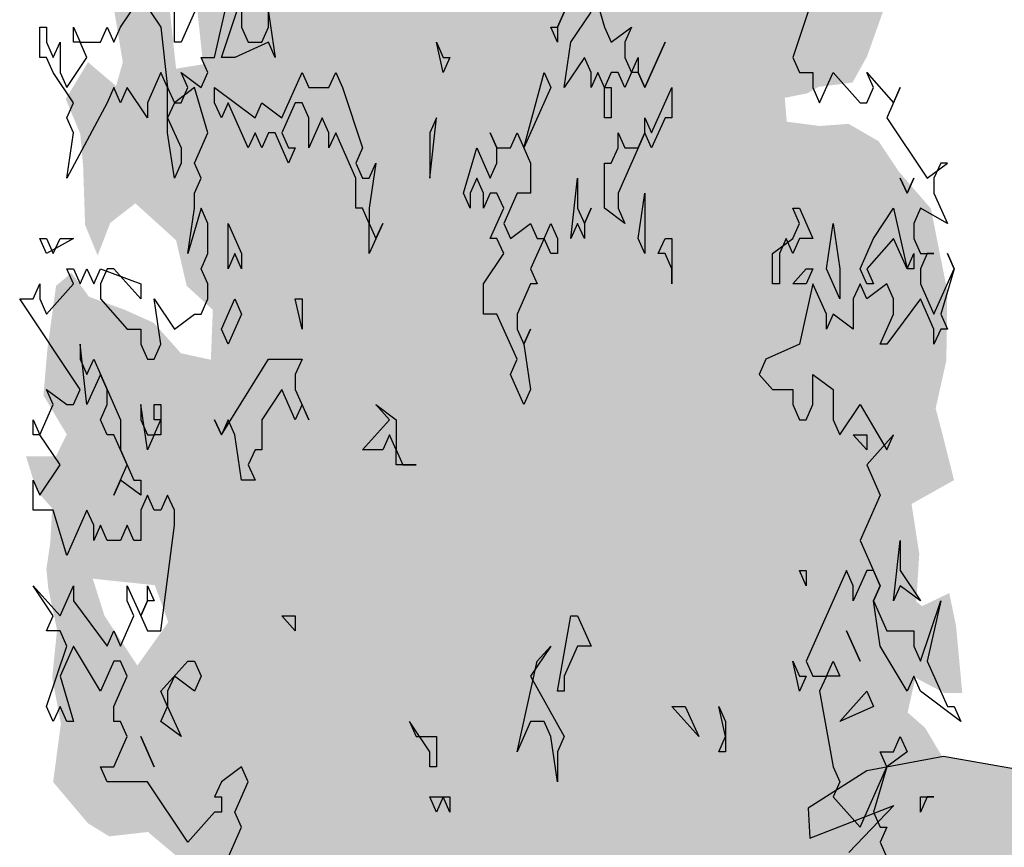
# Model space of a CAD drawing. Extents: x -24 to 471, y 36 to 85.
# Tile 76 of 86: x 449.24 to 450.49, y 39.37 to 40.42. Entities that reach past the tile are written whole.
import ezdxf

# ---------------------------------------------------------------- set-up
doc = ezdxf.new("R2010")
doc.units = 0
doc.header["$MEASUREMENT"] = 0
doc.layers.add('P_ZE_SYMBOL', color=7, linetype='Continuous')

# ---------------------------------------------------------------- blocks, each defined once
blk = doc.blocks.new('Sanddorn_Ansicht 14_24_3', base_point=(449.8373, 38.3667))
at = {"layer": 'P_ZE_SYMBOL', "linetype": 'Continuous', "lineweight": 18}
h = blk.add_hatch(color=255, dxfattribs=at)
h.paths.add_polyline_path([(449.4807, 39.9912), (449.4425, 39.9995), (449.408, 40.0382), (449.3711, 40.0548), (449.3255, 40.0714), (449.3033, 40.1019), (449.2836, 40.0853), (449.2725, 40.0039), (449.2676, 39.9458), (449.2972, 39.896), (449.2836, 39.8683), (449.2454, 39.8683), (449.259, 39.824), (449.2787, 39.8019), (449.2762, 39.7576), (449.2713, 39.7244), (449.2738, 39.6995), (449.2849, 39.6469), (449.2787, 39.586), (449.2898, 39.5279), (449.2799, 39.4531), (449.3243, 39.4005), (449.3514, 39.3839), (449.4006, 39.3895), (449.4499, 39.348), (449.4413, 39.2915), (449.4511, 39.1476), (449.4758, 39.1614), (449.5139, 39.0839), (449.5324, 39.0479), (449.5731, 39.0369), (449.6137, 39.0147), (449.6482, 38.9262), (449.6876, 38.9372), (449.7024, 38.9677), (449.7492, 38.8337), (449.7751, 38.6981), (449.7985, 38.5625), (449.8071, 38.4629), (449.8022, 38.3571), (449.8391, 38.3798), (449.8674, 38.3571), (449.9009, 38.3571), (449.9059, 38.4629), (449.928, 38.604), (449.944, 38.6843), (449.96, 38.7811), (449.9687, 38.8503), (449.981, 38.9223), (449.9982, 38.9638), (450.0179, 39.0164), (450.0401, 39.0607), (450.0709, 39.069), (450.0906, 39.0662), (450.0894, 39.0967), (450.1029, 39.1105), (450.1448, 39.0856), (450.1583, 39.0607), (450.1793, 39.0828), (450.1867, 39.105), (450.1965, 39.0801), (450.1953, 39.0164), (450.215, 39.0939), (450.2347, 39.1409), (450.2458, 39.0662), (450.2569, 39.033), (450.284, 39.0468), (450.2827, 39.1188), (450.3086, 39.1271), (450.3283, 39.1299), (450.3295, 39.2074), (450.3542, 39.2101), (450.3739, 39.2074), (450.3874, 39.2572), (450.3702, 39.2932), (450.3911, 39.3153), (450.4071, 39.3319), (450.3727, 39.4066), (450.3579, 39.4398), (450.3924, 39.4343), (450.4195, 39.4725), (450.3899, 39.5223), (450.3677, 39.5417), (450.3776, 39.586), (450.4145, 39.5666), (450.4373, 39.5666), (450.4293, 39.6524), (450.4207, 39.6939), (450.3862, 39.6773), (450.3788, 39.6828), (450.3825, 39.7437), (450.3727, 39.8074), (450.4268, 39.8378), (450.4121, 39.896), (450.4034, 39.9292), (450.417, 39.9901), (450.4182, 40.0786), (450.3973, 40.1838), (450.3566, 40.2308), (450.3308, 40.2696), (450.2926, 40.2917), (450.2556, 40.289), (450.2138, 40.2945), (450.2113, 40.3249), (450.2396, 40.3305), (450.2544, 40.3388), (450.2975, 40.3443), (450.316, 40.3775), (450.3357, 40.4329), (450.3517, 40.4744), (450.3603, 40.5491), (450.3702, 40.6266), (450.3258, 40.5823), (450.2914, 40.5768), (450.2606, 40.6072), (450.3172, 40.646), (450.3283, 40.6764), (450.3086, 40.7401), (450.263, 40.7285), (450.2372, 40.7063), (450.2187, 40.7423), (450.1965, 40.7866), (450.167, 40.7312), (450.1448, 40.6925), (450.1177, 40.6565), (450.1276, 40.7368), (450.1719, 40.7838), (450.2051, 40.8226), (450.2421, 40.8585), (450.2569, 40.9333), (450.2446, 40.9693), (450.1978, 40.9859), (450.2039, 41.0467), (450.199, 41.1187), (450.1633, 41.1076), (450.1251, 41.0772), (450.1005, 41.0634), (450.0795, 41.0883), (450.0524, 41.1242), (450.0056, 41.091), (449.9945, 41.0495), (449.9428, 41.0523), (449.949, 41.1575), (449.928, 41.1962), (449.8911, 41.1436), (449.8763, 41.1021), (449.7753, 41.1491), (449.7531, 41.2211), (449.7196, 41.2986), (449.6815, 41.2875), (449.6531, 41.3379), (449.6039, 41.2792), (449.6199, 41.2571), (449.6482, 41.2349), (449.6507, 41.1713), (449.6174, 41.1408), (449.5755, 41.1658), (449.5571, 41.1962), (449.5263, 41.1685), (449.5324, 41.1021), (449.5534, 41.0523), (449.5176, 41.0108), (449.4524, 40.9859), (449.4598, 40.9084), (449.4659, 40.8641), (449.4561, 40.817), (449.461, 40.7329), (449.4856, 40.6914), (449.4585, 40.6277), (449.4228, 40.6194), (449.3957, 40.6471), (449.3588, 40.6111), (449.3735, 40.5641), (449.3649, 40.5087), (449.3575, 40.4368), (449.3686, 40.3703), (449.36, 40.3399), (449.3243, 40.3703), (449.2959, 40.3233), (449.3144, 40.279), (449.3181, 40.2375), (449.3206, 40.1628), (449.3366, 40.124), (449.3526, 40.1655), (449.3846, 40.1904), (449.4364, 40.1434), (449.4499, 40.0853), (449.4832, 40.0548)], flags=0)
h.paths.add_polyline_path([(449.8982, 39.0468), (449.8834, 39.033), (449.8884, 38.8891), (449.8896, 38.7701), (449.9031, 38.8642), (449.9216, 38.9472), (449.9389, 39.0579), (449.9327, 39.0745)], flags=0)
h.paths.add_polyline_path([(449.8526, 38.9417), (449.8329, 39.0441), (449.8071, 39.105), (449.7972, 39.0828), (449.7886, 39.0358), (449.7861, 38.9278), (449.7861, 38.8254), (449.8046, 38.7092), (449.8219, 38.6096), (449.844, 38.4739), (449.8526, 38.6179), (449.8588, 38.831)], flags=0)
h.paths.add_polyline_path([(449.3871, 39.6015), (449.3452, 39.6651), (449.3304, 39.7122), (449.4093, 39.7039), (449.4265, 39.6568)], flags=0)
h.paths.add_polyline_path([(449.4573, 40.4949), (449.4191, 40.5226), (449.4364, 40.362), (449.4708, 40.3676)], flags=0)
at = {"layer": 'P_ZE_SYMBOL', "linetype": 'Continuous'}
for p, q in [((449.9648, 40.4725), (449.9819, 40.4148)), ((449.3657, 40.4148), (449.3914, 40.4533)), ((449.3914, 40.4533), (449.417, 40.4148)), ((449.4855, 40.3764), (449.5026, 40.4533)), ((449.4941, 40.3764), (449.5197, 40.4533)), ((449.5197, 40.4533), (449.5197, 40.4148)), ((450.2472, 40.4533), (450.2215, 40.3764)), ((449.4342, 40.3956), (449.4342, 40.4341)), ((449.4598, 40.4341), (449.4427, 40.3956)), ((449.554, 40.4148), (449.554, 40.4341)), ((449.554, 40.4341), (449.5625, 40.3764)), ((449.9305, 40.4341), (449.922, 40.4148)), ((449.922, 40.4148), (449.9305, 40.4341)), ((449.9391, 40.3956), (449.9648, 40.4341)), ((449.263, 40.3764), (449.263, 40.4148)), ((449.263, 40.4148), (449.2716, 40.4148)), ((449.2716, 40.4148), (449.2716, 40.3956)), ((449.3058, 40.3956), (449.3058, 40.4148)), ((449.3058, 40.4148), (449.3143, 40.3956)), ((449.34, 40.3956), (449.3486, 40.4148)), ((449.3486, 40.4148), (449.3571, 40.3956)), ((449.3571, 40.3956), (449.3657, 40.4148)), ((449.417, 40.4148), (449.4256, 40.3379)), ((449.5197, 40.4148), (449.5283, 40.3956)), ((449.5454, 40.3956), (449.554, 40.4148)), ((449.922, 40.3956), (449.9134, 40.4148)), ((449.9134, 40.4148), (449.922, 40.4148)), ((449.922, 40.4148), (449.922, 40.3956)), ((449.9819, 40.4148), (449.9904, 40.3956)), ((449.9904, 40.3956), (450.0161, 40.4148)), ((450.0161, 40.4148), (450.0075, 40.3956)), ((449.2716, 40.3956), (449.2801, 40.3764)), ((449.2801, 40.3764), (449.2887, 40.3956)), ((449.2887, 40.3956), (449.2887, 40.3571)), ((449.3143, 40.3956), (449.3058, 40.3956)), ((449.3229, 40.3764), (449.3143, 40.3956)), ((449.3143, 40.3956), (449.34, 40.3956)), ((449.4427, 40.3956), (449.4342, 40.3956)), ((449.554, 40.3956), (449.5112, 40.3764)), ((449.5283, 40.3956), (449.5454, 40.3956)), ((449.5625, 40.3764), (449.554, 40.3956)), ((449.7765, 40.3571), (449.7679, 40.3956)), ((449.7679, 40.3956), (449.7765, 40.3764)), ((449.9305, 40.3379), (449.9391, 40.3956)), ((450.0075, 40.3956), (450.0075, 40.3764)), ((450.0332, 40.3379), (450.0589, 40.3956)), ((450.0589, 40.3956), (450.0332, 40.3379)), ((449.2716, 40.3764), (449.263, 40.3764)), ((449.2801, 40.3571), (449.2716, 40.3764)), ((449.2972, 40.3379), (449.3229, 40.3764)), ((449.4769, 40.3571), (449.4684, 40.3764)), ((449.4684, 40.3764), (449.4855, 40.3764)), ((449.5112, 40.3764), (449.4941, 40.3764)), ((449.785, 40.3764), (449.7765, 40.3571)), ((449.7765, 40.3764), (449.785, 40.3764)), ((449.9562, 40.3764), (449.9305, 40.3379)), ((449.9648, 40.3571), (449.9562, 40.3764)), ((450.0075, 40.3764), (450.0161, 40.3571)), ((450.0161, 40.3571), (450.0247, 40.3764)), ((450.0247, 40.3764), (450.0247, 40.3571)), ((450.2215, 40.3764), (450.2301, 40.3571)), ((449.3058, 40.3187), (449.2801, 40.3571)), ((449.2887, 40.3571), (449.2972, 40.3379)), ((449.417, 40.3571), (449.3999, 40.3187)), ((449.4256, 40.3379), (449.417, 40.3571)), ((449.4513, 40.3379), (449.4427, 40.3571)), ((449.4427, 40.3571), (449.4684, 40.3379)), ((449.4684, 40.3379), (449.4769, 40.3571)), ((449.5711, 40.2994), (449.5968, 40.3571)), ((449.5968, 40.3571), (449.6053, 40.3379)), ((449.631, 40.3379), (449.6396, 40.3571)), ((449.6396, 40.3571), (449.6481, 40.3379)), ((449.8792, 40.261), (449.9048, 40.3571)), ((449.9048, 40.3571), (449.9134, 40.3379)), ((449.9733, 40.3571), (449.9648, 40.3379)), ((449.9648, 40.3379), (449.9648, 40.3571)), ((449.9819, 40.3379), (449.9733, 40.3571)), ((449.9904, 40.3571), (449.9819, 40.3379)), ((449.999, 40.3571), (449.9904, 40.3571)), ((450.0075, 40.3379), (449.999, 40.3571)), ((450.0161, 40.3571), (450.0075, 40.3379)), ((450.0247, 40.3571), (450.0161, 40.3571)), ((450.0247, 40.3571), (450.0332, 40.3379)), ((450.0332, 40.3379), (450.0247, 40.3571)), ((450.2301, 40.3571), (450.2472, 40.3571)), ((450.2472, 40.3571), (450.2472, 40.3379)), ((450.2557, 40.3187), (450.2728, 40.3571)), ((450.2728, 40.3571), (450.3071, 40.3187)), ((450.3242, 40.3379), (450.3156, 40.3571)), ((450.3156, 40.3571), (450.3499, 40.3187)), ((449.3571, 40.3379), (449.3486, 40.3187)), ((449.3657, 40.3187), (449.3571, 40.3379)), ((449.3743, 40.3379), (449.3657, 40.3187)), ((449.3999, 40.2994), (449.3743, 40.3379)), ((449.4256, 40.2802), (449.4256, 40.3379)), ((449.4256, 40.3379), (449.4342, 40.3187)), ((449.4598, 40.3379), (449.4342, 40.3187)), ((449.4427, 40.3187), (449.4513, 40.3379)), ((449.4769, 40.2802), (449.4598, 40.3379)), ((449.4855, 40.3187), (449.4855, 40.3379)), ((449.4855, 40.3379), (449.5369, 40.2994)), ((449.6053, 40.3379), (449.631, 40.3379)), ((449.6481, 40.3379), (449.6738, 40.261)), ((449.9134, 40.3379), (449.8792, 40.261)), ((449.9819, 40.3379), (449.9904, 40.3379)), ((449.9819, 40.2994), (449.9819, 40.3379)), ((449.9904, 40.3379), (449.9904, 40.2994)), ((450.0418, 40.2802), (450.0674, 40.3379)), ((450.0674, 40.3379), (450.0674, 40.2994)), ((450.2472, 40.3379), (450.2557, 40.3187)), ((450.3156, 40.3187), (450.3242, 40.3379)), ((450.3584, 40.3379), (450.3413, 40.2994)), ((450.3499, 40.3187), (450.3584, 40.3379)), ((449.3486, 40.3187), (449.2972, 40.2225)), ((449.2972, 40.2994), (449.3058, 40.3187)), ((449.3999, 40.3187), (449.3999, 40.2994)), ((449.4342, 40.3187), (449.4256, 40.2994)), ((449.4342, 40.3187), (449.4427, 40.3187)), ((449.4941, 40.2994), (449.4855, 40.3187)), ((449.5026, 40.3187), (449.4941, 40.2994)), ((449.5283, 40.261), (449.5026, 40.3187)), ((449.5369, 40.2994), (449.5454, 40.3187)), ((449.5454, 40.3187), (449.5711, 40.2994)), ((449.5882, 40.3187), (449.5711, 40.2802)), ((449.5968, 40.3187), (449.5882, 40.3187)), ((449.6053, 40.2994), (449.5968, 40.3187)), ((450.3071, 40.3187), (450.3156, 40.3187)), ((449.3058, 40.2802), (449.2972, 40.2994)), ((449.4256, 40.2994), (449.4427, 40.261)), ((449.6224, 40.2994), (449.6053, 40.261)), ((449.6053, 40.261), (449.6053, 40.2994)), ((449.631, 40.2802), (449.6224, 40.2994)), ((449.7594, 40.2225), (449.7679, 40.2994)), ((449.7679, 40.2994), (449.7594, 40.2802)), ((449.9904, 40.2994), (449.9819, 40.2994)), ((450.0332, 40.2802), (450.0332, 40.2994)), ((450.0332, 40.2994), (450.0418, 40.2802)), ((450.0589, 40.2994), (450.0418, 40.261)), ((450.0674, 40.2994), (450.0589, 40.2994)), ((450.3413, 40.2994), (450.3927, 40.2225)), ((449.2972, 40.2225), (449.3058, 40.2802)), ((449.4342, 40.2225), (449.4256, 40.2802)), ((449.4598, 40.2417), (449.4769, 40.2802)), ((449.5369, 40.2802), (449.5283, 40.261)), ((449.5454, 40.261), (449.5369, 40.2802)), ((449.554, 40.2802), (449.5454, 40.261)), ((449.5625, 40.2802), (449.554, 40.2802)), ((449.5796, 40.2417), (449.5625, 40.2802)), ((449.5711, 40.2802), (449.5796, 40.261)), ((449.6396, 40.2802), (449.631, 40.261)), ((449.631, 40.261), (449.631, 40.2802)), ((449.6652, 40.2225), (449.6396, 40.2802)), ((449.7594, 40.2802), (449.7594, 40.2225)), ((449.8449, 40.261), (449.8364, 40.2802)), ((449.8364, 40.2802), (449.8449, 40.261)), ((449.8621, 40.261), (449.8706, 40.2802)), ((449.8706, 40.2802), (449.8792, 40.261)), ((450.0332, 40.2802), (449.999, 40.2033)), ((449.999, 40.261), (449.999, 40.2802)), ((449.999, 40.2802), (450.0075, 40.261)), ((450.0247, 40.261), (450.0332, 40.2802)), ((450.0418, 40.261), (450.0332, 40.2802)), ((449.4427, 40.261), (449.4427, 40.2417)), ((449.5796, 40.261), (449.5882, 40.261)), ((449.5882, 40.261), (449.5796, 40.2417)), ((449.6738, 40.261), (449.6652, 40.2417)), ((449.8022, 40.2033), (449.8193, 40.261)), ((449.8193, 40.261), (449.8364, 40.2225)), ((449.8449, 40.2417), (449.8449, 40.261)), ((449.8449, 40.261), (449.8621, 40.261)), ((449.8792, 40.261), (449.8877, 40.2417)), ((449.9904, 40.2417), (449.999, 40.261)), ((450.0075, 40.261), (450.0247, 40.261)), ((449.4427, 40.2417), (449.4342, 40.2225)), ((449.4684, 40.2225), (449.4598, 40.2417)), ((449.6652, 40.2417), (449.6738, 40.2225)), ((449.6823, 40.2225), (449.6909, 40.2417)), ((449.6909, 40.2417), (449.6823, 40.1841)), ((449.8364, 40.2225), (449.8449, 40.2417)), ((449.8877, 40.2417), (449.8877, 40.2033)), ((449.9819, 40.1841), (449.9819, 40.2417)), ((449.9819, 40.2417), (449.9904, 40.2417)), ((450.3927, 40.2225), (450.4183, 40.2417)), ((450.4098, 40.2417), (450.4012, 40.2225)), ((450.4183, 40.2417), (450.4098, 40.2417)), ((449.4598, 40.2033), (449.4684, 40.2225)), ((449.6652, 40.1841), (449.6652, 40.2225)), ((449.6738, 40.2225), (449.6823, 40.2225)), ((449.8193, 40.2225), (449.8107, 40.2033)), ((449.8278, 40.2033), (449.8193, 40.2225)), ((449.9391, 40.1456), (449.9476, 40.2225)), ((449.9476, 40.2225), (449.9476, 40.1841)), ((450.367, 40.2033), (450.3584, 40.2225)), ((450.3584, 40.2225), (450.367, 40.2033)), ((450.3755, 40.2225), (450.367, 40.2033)), ((450.367, 40.2033), (450.3755, 40.2225)), ((450.4012, 40.2225), (450.4012, 40.2033)), ((449.4598, 40.1841), (449.4598, 40.2033)), ((449.8107, 40.1841), (449.8022, 40.2033)), ((449.8107, 40.2033), (449.8107, 40.1841)), ((449.8364, 40.2033), (449.8278, 40.1841)), ((449.8278, 40.1841), (449.8278, 40.2033)), ((449.8449, 40.2033), (449.8364, 40.2033)), ((449.8535, 40.1841), (449.8449, 40.2033)), ((449.8706, 40.2033), (449.8535, 40.1648)), ((449.8877, 40.2033), (449.8706, 40.2033)), ((449.999, 40.2033), (449.999, 40.1841)), ((450.0247, 40.1456), (450.0332, 40.2033)), ((450.0332, 40.2033), (450.0332, 40.1264)), ((450.4012, 40.2033), (450.4183, 40.1648)), ((449.4684, 40.1841), (449.4513, 40.1264)), ((449.4513, 40.1264), (449.4598, 40.1841)), ((449.4769, 40.1648), (449.4684, 40.1841)), ((449.6738, 40.1841), (449.6652, 40.1841)), ((449.6823, 40.1648), (449.6738, 40.1841)), ((449.6823, 40.1841), (449.6823, 40.1648)), ((449.8364, 40.1456), (449.8535, 40.1841)), ((449.9476, 40.1841), (449.9562, 40.1648)), ((449.9562, 40.1648), (449.9648, 40.1841)), ((449.9648, 40.1841), (449.9562, 40.1648)), ((450.0075, 40.1648), (449.9819, 40.1841)), ((449.999, 40.1841), (450.0075, 40.1648)), ((450.2301, 40.1648), (450.2215, 40.1841)), ((450.2215, 40.1841), (450.2301, 40.1841)), ((450.2301, 40.1841), (450.2472, 40.1456)), ((450.3242, 40.1456), (450.3499, 40.1841)), ((450.3499, 40.1841), (450.367, 40.1071)), ((450.3841, 40.1841), (450.3755, 40.1648)), ((450.4183, 40.1648), (450.3841, 40.1841)), ((449.4769, 40.1264), (449.4769, 40.1648)), ((449.5026, 40.1071), (449.5026, 40.1648)), ((449.5026, 40.1648), (449.5197, 40.1264)), ((449.6823, 40.1648), (449.6909, 40.1456)), ((449.6995, 40.1648), (449.6823, 40.1264)), ((449.6823, 40.1264), (449.6823, 40.1648)), ((449.6909, 40.1456), (449.6995, 40.1648)), ((449.8535, 40.1648), (449.8621, 40.1456)), ((449.8621, 40.1456), (449.8877, 40.1648)), ((449.8877, 40.1648), (449.8963, 40.1456)), ((449.9048, 40.1456), (449.9134, 40.1648)), ((449.9134, 40.1648), (449.922, 40.1456)), ((449.9476, 40.1648), (449.9391, 40.1456)), ((449.9562, 40.1456), (449.9476, 40.1648)), ((449.9562, 40.1648), (449.9562, 40.1456)), ((450.2215, 40.1456), (450.2301, 40.1648)), ((450.2643, 40.1071), (450.2728, 40.1648)), ((450.2728, 40.1648), (450.2814, 40.1071)), ((450.3755, 40.1648), (450.3755, 40.1456)), ((449.2716, 40.1264), (449.263, 40.1456)), ((449.263, 40.1456), (449.2716, 40.1456)), ((449.3058, 40.1456), (449.2716, 40.1264)), ((449.2716, 40.1456), (449.2801, 40.1264)), ((449.2801, 40.1264), (449.2887, 40.1456)), ((449.2887, 40.1456), (449.3058, 40.1456)), ((449.8449, 40.1456), (449.8364, 40.1456)), ((449.8535, 40.1264), (449.8449, 40.1456)), ((449.9048, 40.1456), (449.8877, 40.1071)), ((449.8963, 40.1456), (449.9048, 40.1456)), ((449.9134, 40.1264), (449.9048, 40.1456)), ((449.922, 40.1456), (449.922, 40.1264)), ((450.0332, 40.1264), (450.0247, 40.1456)), ((450.0503, 40.1264), (450.0589, 40.1456)), ((450.0589, 40.1456), (450.0674, 40.1456)), ((450.0674, 40.1456), (450.0674, 40.0879)), ((450.1958, 40.1264), (450.2215, 40.1456)), ((450.2129, 40.1456), (450.2044, 40.1264)), ((450.2215, 40.1264), (450.2129, 40.1456)), ((450.2301, 40.1456), (450.2215, 40.1264)), ((450.2472, 40.1456), (450.2301, 40.1456)), ((450.3071, 40.1071), (450.3242, 40.1456)), ((450.3499, 40.1456), (450.3156, 40.1071)), ((450.367, 40.1071), (450.3499, 40.1456)), ((450.3755, 40.1456), (450.3841, 40.1264)), ((449.4684, 40.1071), (449.4769, 40.1264)), ((449.5112, 40.1264), (449.5026, 40.1071)), ((449.5197, 40.1071), (449.5112, 40.1264)), ((449.5197, 40.1264), (449.5197, 40.1071)), ((449.8278, 40.0879), (449.8535, 40.1264)), ((449.922, 40.1264), (449.9134, 40.1264)), ((450.0589, 40.1264), (450.0503, 40.1264)), ((450.0674, 40.1071), (450.0589, 40.1264)), ((450.1958, 40.0879), (450.1958, 40.1264)), ((450.2044, 40.1264), (450.2044, 40.0879)), ((450.367, 40.1071), (450.3755, 40.1264)), ((450.3755, 40.1264), (450.3755, 40.1071)), ((450.3841, 40.1264), (450.4012, 40.1264)), ((450.3927, 40.1264), (450.3841, 40.1071)), ((450.4012, 40.1264), (450.3927, 40.1264)), ((450.4269, 40.1071), (450.4183, 40.1264)), ((450.4183, 40.1264), (450.4269, 40.1071)), ((449.3058, 40.0879), (449.2972, 40.1071)), ((449.2972, 40.1071), (449.3058, 40.1071)), ((449.3058, 40.1071), (449.3143, 40.0879)), ((449.3143, 40.0879), (449.3229, 40.1071)), ((449.3229, 40.1071), (449.3315, 40.0879)), ((449.3315, 40.0879), (449.34, 40.1071)), ((449.34, 40.1071), (449.3914, 40.0879)), ((449.3486, 40.1071), (449.34, 40.0879)), ((449.3571, 40.1071), (449.3486, 40.1071)), ((449.3914, 40.0687), (449.3571, 40.1071)), ((449.4769, 40.0879), (449.4684, 40.1071)), ((449.8877, 40.1071), (449.8963, 40.0879)), ((450.0674, 40.0879), (450.0674, 40.1071)), ((450.2215, 40.0879), (450.2386, 40.1071)), ((450.2386, 40.1071), (450.2472, 40.1071)), ((450.2472, 40.1071), (450.2386, 40.0879)), ((450.2814, 40.0687), (450.2643, 40.1071)), ((450.2814, 40.1071), (450.2814, 40.0687)), ((450.3156, 40.0879), (450.3071, 40.1071)), ((450.3156, 40.1071), (450.3242, 40.0879)), ((450.3755, 40.1071), (450.367, 40.1071)), ((450.3841, 40.1071), (450.3841, 40.0879)), ((450.4012, 40.0494), (450.4269, 40.1071)), ((450.4269, 40.1071), (450.4098, 40.0494)), ((449.2544, 40.0687), (449.263, 40.0879)), ((449.263, 40.0879), (449.263, 40.0687)), ((449.2716, 40.0494), (449.3058, 40.0879)), ((449.34, 40.0879), (449.34, 40.0687)), ((449.3914, 40.0879), (449.3914, 40.0687)), ((449.4769, 40.0687), (449.4769, 40.0879)), ((449.8278, 40.0494), (449.8278, 40.0879)), ((449.8877, 40.0879), (449.8706, 40.0494)), ((449.8963, 40.0879), (449.8877, 40.0879)), ((450.2044, 40.0879), (450.1958, 40.0879)), ((450.2386, 40.0879), (450.2215, 40.0879)), ((450.2472, 40.0879), (450.2301, 40.011)), ((450.2643, 40.0494), (450.2472, 40.0879)), ((450.3071, 40.0879), (450.2985, 40.0687)), ((450.3156, 40.0687), (450.3071, 40.0879)), ((450.3413, 40.0879), (450.3156, 40.0687)), ((450.3242, 40.0879), (450.3156, 40.0879)), ((450.3499, 40.0687), (450.3413, 40.0879)), ((450.3841, 40.0879), (450.4012, 40.0494)), ((449.3143, 39.9533), (449.2373, 40.0687)), ((449.2373, 40.0687), (449.2544, 40.0687)), ((449.263, 40.0687), (449.2716, 40.0494)), ((449.34, 40.0687), (449.3743, 40.0302)), ((449.417, 40.011), (449.4085, 40.0687)), ((449.4085, 40.0687), (449.4342, 40.0302)), ((449.4684, 40.0494), (449.4769, 40.0687)), ((449.4941, 40.0302), (449.5112, 40.0687)), ((449.5112, 40.0687), (449.5197, 40.0494)), ((449.5968, 40.0302), (449.5882, 40.0687)), ((449.5882, 40.0687), (449.5968, 40.0687)), ((449.5968, 40.0687), (449.5968, 40.0302)), ((450.2985, 40.0687), (450.2985, 40.0302)), ((450.3841, 40.0687), (450.3413, 40.011)), ((450.3499, 40.0494), (450.3499, 40.0687)), ((450.4012, 40.0302), (450.3841, 40.0687)), ((449.4342, 40.0302), (449.4598, 40.0494)), ((449.4598, 40.0494), (449.4684, 40.0494)), ((449.5197, 40.0494), (449.5026, 40.011)), ((449.8449, 40.0494), (449.8278, 40.0494)), ((449.8706, 39.9917), (449.8449, 40.0494)), ((449.8706, 40.0494), (449.8706, 40.0302)), ((450.2728, 40.0494), (450.2643, 40.0302)), ((450.2643, 40.0302), (450.2643, 40.0494)), ((450.2985, 40.0302), (450.2728, 40.0494)), ((450.3327, 40.011), (450.3499, 40.0494)), ((450.4098, 40.0494), (450.4183, 40.0302)), ((449.3743, 40.0302), (449.3914, 40.0302)), ((449.3914, 40.0302), (449.3914, 40.011)), ((449.5026, 40.011), (449.4941, 40.0302)), ((449.8706, 40.0302), (449.8792, 40.011)), ((449.8792, 40.011), (449.8877, 40.0302)), ((449.8877, 40.0302), (449.8792, 40.011)), ((450.4098, 40.0302), (450.4012, 40.011)), ((450.4012, 40.011), (450.4012, 40.0302)), ((450.4183, 40.0302), (450.4098, 40.0302)), ((449.3229, 39.9341), (449.3143, 40.011)), ((449.3143, 40.011), (449.3143, 39.9917)), ((449.3914, 40.011), (449.3999, 39.9917)), ((449.4085, 39.9917), (449.417, 40.011)), ((449.8792, 40.011), (449.8877, 39.9533)), ((450.2301, 40.011), (450.1873, 39.9917)), ((450.3413, 40.011), (450.3327, 40.011)), ((449.3143, 39.9917), (449.3229, 39.9725)), ((449.3229, 39.9725), (449.3315, 39.9917)), ((449.3315, 39.9917), (449.3657, 39.9148)), ((449.3999, 39.9917), (449.4085, 39.9917)), ((449.4941, 39.8956), (449.554, 39.9917)), ((449.554, 39.9917), (449.5968, 39.9917)), ((449.5968, 39.9917), (449.5882, 39.9725)), ((449.8621, 39.9725), (449.8706, 39.9917)), ((450.1873, 39.9917), (450.1787, 39.9725)), ((449.34, 39.9725), (449.3229, 39.9341)), ((449.3486, 39.9533), (449.34, 39.9725)), ((449.5882, 39.9725), (449.5882, 39.9533)), ((449.8792, 39.9341), (449.8621, 39.9725)), ((450.1787, 39.9725), (450.1958, 39.9533)), ((450.2472, 39.9341), (450.2472, 39.9725)), ((450.2472, 39.9725), (450.2728, 39.9533)), ((449.2801, 39.9341), (449.2716, 39.9533)), ((449.2716, 39.9533), (449.2972, 39.9341)), ((449.3058, 39.9341), (449.3143, 39.9533)), ((449.3486, 39.9341), (449.3486, 39.9533)), ((449.5711, 39.9533), (449.5454, 39.9148)), ((449.5882, 39.9148), (449.5711, 39.9533)), ((449.5882, 39.9533), (449.6053, 39.9148)), ((449.8877, 39.9533), (449.8792, 39.9341)), ((450.1958, 39.9533), (450.2215, 39.9533)), ((450.2215, 39.9533), (450.2215, 39.9341)), ((450.2728, 39.9533), (450.2728, 39.9148)), ((449.263, 39.8956), (449.2801, 39.9341)), ((449.2972, 39.9341), (449.3058, 39.9341)), ((449.34, 39.9148), (449.3486, 39.9341)), ((449.3999, 39.8764), (449.3914, 39.9341)), ((449.3914, 39.9341), (449.3914, 39.9148)), ((449.4085, 39.9148), (449.4085, 39.9341)), ((449.4085, 39.9341), (449.417, 39.9341)), ((449.417, 39.9341), (449.417, 39.8956)), ((449.5968, 39.9341), (449.5882, 39.9148)), ((449.6053, 39.9148), (449.5968, 39.9341)), ((449.708, 39.9148), (449.6909, 39.9341)), ((449.6909, 39.9341), (449.7166, 39.9148)), ((450.2215, 39.9341), (450.2301, 39.9148)), ((450.2386, 39.9148), (450.2472, 39.9341)), ((450.2814, 39.8956), (450.3071, 39.9341)), ((450.3071, 39.9341), (450.3413, 39.8764)), ((449.2544, 39.8956), (449.2544, 39.9148)), ((449.2544, 39.9148), (449.263, 39.8956)), ((449.3486, 39.8956), (449.34, 39.9148)), ((449.3657, 39.9148), (449.3657, 39.8764)), ((449.3914, 39.9148), (449.3999, 39.8956)), ((449.4085, 39.8956), (449.417, 39.9148)), ((449.417, 39.9148), (449.4085, 39.9148)), ((449.4941, 39.8956), (449.4855, 39.9148)), ((449.4855, 39.9148), (449.4941, 39.8956)), ((449.5026, 39.9148), (449.4941, 39.8956)), ((449.5112, 39.8956), (449.5026, 39.9148)), ((449.5454, 39.9148), (449.5454, 39.8764)), ((449.6738, 39.8764), (449.708, 39.9148)), ((449.7166, 39.9148), (449.7166, 39.8764)), ((450.2301, 39.9148), (450.2386, 39.9148)), ((450.2728, 39.9148), (450.2814, 39.8956)), ((449.263, 39.8956), (449.2544, 39.8956)), ((449.2887, 39.8571), (449.263, 39.8956)), ((449.3571, 39.8956), (449.3486, 39.8956)), ((449.3743, 39.8571), (449.3571, 39.8956)), ((449.3999, 39.8956), (449.4085, 39.8956)), ((449.4085, 39.8956), (449.3999, 39.8764)), ((449.417, 39.8956), (449.4085, 39.8956)), ((449.5197, 39.8379), (449.5112, 39.8956)), ((449.708, 39.8956), (449.6995, 39.8764)), ((449.7166, 39.8764), (449.708, 39.8956)), ((450.3156, 39.8764), (450.2985, 39.8956)), ((450.2985, 39.8956), (450.3156, 39.8956)), ((450.3499, 39.8956), (450.3156, 39.8571)), ((450.3156, 39.8956), (450.3156, 39.8764)), ((450.3413, 39.8764), (450.3499, 39.8956)), ((449.3657, 39.8764), (449.3828, 39.8379)), ((449.5369, 39.8764), (449.5283, 39.8571)), ((449.5454, 39.8764), (449.5369, 39.8764)), ((449.6995, 39.8764), (449.6738, 39.8764)), ((449.7166, 39.8764), (449.7251, 39.8571)), ((449.7166, 39.8571), (449.7166, 39.8764)), ((449.263, 39.8187), (449.2887, 39.8571)), ((449.3571, 39.8187), (449.3743, 39.8571)), ((449.5283, 39.8571), (449.5369, 39.8379)), ((449.7422, 39.8571), (449.7166, 39.8571)), ((449.7251, 39.8571), (449.7422, 39.8571)), ((450.3156, 39.8571), (450.3327, 39.8187)), ((449.2544, 39.7994), (449.2544, 39.8379)), ((449.2544, 39.8379), (449.263, 39.8187)), ((449.3657, 39.8379), (449.3571, 39.8187)), ((449.3914, 39.8187), (449.3657, 39.8379)), ((449.3828, 39.8379), (449.3914, 39.8379)), ((449.3914, 39.8379), (449.3914, 39.8187)), ((449.5369, 39.8379), (449.5197, 39.8379)), ((449.3999, 39.8187), (449.3914, 39.7994)), ((449.4085, 39.7994), (449.3999, 39.8187)), ((449.4256, 39.8187), (449.417, 39.7994)), ((449.4342, 39.7994), (449.4256, 39.8187)), ((450.3327, 39.8187), (450.3071, 39.761)), ((449.2801, 39.7994), (449.2544, 39.7994)), ((449.2972, 39.7417), (449.2801, 39.7994)), ((449.3229, 39.7994), (449.2972, 39.7417)), ((449.3315, 39.7802), (449.3229, 39.7994)), ((449.3914, 39.7994), (449.3914, 39.761)), ((449.417, 39.7994), (449.4085, 39.7994)), ((449.4342, 39.7802), (449.4342, 39.7994)), ((449.34, 39.7802), (449.3315, 39.761)), ((449.3315, 39.761), (449.3315, 39.7802)), ((449.3486, 39.761), (449.34, 39.7802)), ((449.3743, 39.7802), (449.3657, 39.761)), ((449.3828, 39.761), (449.3743, 39.7802)), ((449.417, 39.6456), (449.4342, 39.7802)), ((449.3657, 39.761), (449.3486, 39.761)), ((449.3914, 39.761), (449.3828, 39.761)), ((450.3071, 39.761), (450.3327, 39.7033)), ((450.3499, 39.6841), (450.3584, 39.761)), ((450.3584, 39.761), (450.3584, 39.7225)), ((450.2386, 39.7033), (450.2301, 39.7225)), ((450.2301, 39.7225), (450.2386, 39.7225)), ((450.29, 39.7225), (450.2386, 39.6071)), ((450.2386, 39.7225), (450.2386, 39.7033)), ((450.2985, 39.7033), (450.29, 39.7225)), ((450.3156, 39.7225), (450.2985, 39.6841)), ((450.3242, 39.7225), (450.3156, 39.7225)), ((450.3327, 39.7033), (450.3242, 39.7225)), ((450.3584, 39.7225), (450.3841, 39.6841)), ((449.2801, 39.6648), (449.2544, 39.7033)), ((449.2544, 39.7033), (449.2887, 39.6648)), ((449.2887, 39.6648), (449.3058, 39.7033)), ((449.3058, 39.7033), (449.3058, 39.6841)), ((449.3743, 39.6841), (449.3743, 39.7033)), ((449.3743, 39.7033), (449.3914, 39.6648)), ((449.3999, 39.6841), (449.3999, 39.7033)), ((449.3999, 39.7033), (449.4085, 39.6841)), ((450.2985, 39.6841), (450.2985, 39.7033)), ((450.3327, 39.7033), (450.3242, 39.6841)), ((450.3242, 39.6841), (450.3327, 39.7033)), ((450.3584, 39.7033), (450.3499, 39.6841)), ((450.3841, 39.6841), (450.3584, 39.7033)), ((449.3058, 39.6841), (449.3486, 39.6264)), ((449.3828, 39.6648), (449.3743, 39.6841)), ((449.3914, 39.6648), (449.3999, 39.6841)), ((449.3999, 39.6841), (449.3914, 39.6648)), ((449.4085, 39.6841), (449.3999, 39.6841)), ((450.3242, 39.6841), (450.3413, 39.6456)), ((450.3327, 39.6264), (450.3242, 39.6841)), ((450.3841, 39.6071), (450.4098, 39.6841)), ((450.4098, 39.6841), (450.3927, 39.6071)), ((449.2716, 39.6456), (449.2801, 39.6648)), ((449.3657, 39.6264), (449.3828, 39.6648)), ((449.3914, 39.6648), (449.3999, 39.6456)), ((449.5882, 39.6456), (449.5711, 39.6648)), ((449.5711, 39.6648), (449.5882, 39.6648)), ((449.5882, 39.6648), (449.5882, 39.6456)), ((449.922, 39.5687), (449.9391, 39.6648)), ((449.9391, 39.6648), (449.9476, 39.6648)), ((449.9476, 39.6648), (449.9648, 39.6264)), ((449.2887, 39.6456), (449.2716, 39.6456)), ((449.2972, 39.6264), (449.2887, 39.6456)), ((449.3486, 39.6264), (449.3571, 39.6456)), ((449.3571, 39.6456), (449.3657, 39.6264)), ((449.3999, 39.6456), (449.417, 39.6456)), ((450.29, 39.6456), (450.3071, 39.6071)), ((450.3071, 39.6071), (450.29, 39.6456)), ((450.3413, 39.6456), (450.3755, 39.6456)), ((450.3755, 39.6456), (450.3755, 39.6264)), ((449.2716, 39.5494), (449.2972, 39.6264)), ((449.3058, 39.6264), (449.2887, 39.5879)), ((449.34, 39.5687), (449.3058, 39.6264)), ((449.9134, 39.6264), (449.8877, 39.5879)), ((449.8963, 39.6071), (449.9134, 39.6264)), ((449.9476, 39.6264), (449.9305, 39.5879)), ((449.9648, 39.6264), (449.9476, 39.6264)), ((450.367, 39.5687), (450.3327, 39.6264)), ((450.3755, 39.6264), (450.3841, 39.6071)), ((449.3571, 39.6071), (449.34, 39.5687)), ((449.3657, 39.6071), (449.3571, 39.6071)), ((449.3743, 39.5879), (449.3657, 39.6071)), ((449.417, 39.5687), (449.4513, 39.6071)), ((449.4513, 39.6071), (449.4598, 39.6071)), ((449.4598, 39.6071), (449.4684, 39.5879)), ((449.8706, 39.4917), (449.8963, 39.6071)), ((450.2301, 39.5687), (450.2215, 39.6071)), ((450.2215, 39.6071), (450.2301, 39.5879)), ((450.2386, 39.6071), (450.2472, 39.5879)), ((450.2643, 39.5879), (450.2728, 39.6071)), ((450.2728, 39.6071), (450.2814, 39.5879)), ((450.3927, 39.6071), (450.4183, 39.5494)), ((449.2887, 39.5879), (449.3058, 39.5302)), ((449.3571, 39.5494), (449.3743, 39.5879)), ((449.4342, 39.5879), (449.4256, 39.5687)), ((449.4598, 39.5687), (449.4342, 39.5879)), ((449.4684, 39.5879), (449.4598, 39.5687)), ((449.8877, 39.5879), (449.9305, 39.511)), ((449.9305, 39.5879), (449.9305, 39.5687)), ((450.2386, 39.5879), (450.2301, 39.5687)), ((450.2301, 39.5879), (450.2386, 39.5879)), ((450.2472, 39.5879), (450.2643, 39.5879)), ((450.2643, 39.5879), (450.2557, 39.5687)), ((450.2814, 39.5879), (450.2643, 39.5879)), ((450.3755, 39.5879), (450.367, 39.5687)), ((450.3841, 39.5687), (450.3755, 39.5879)), ((449.4256, 39.5494), (449.417, 39.5687)), ((449.4256, 39.5687), (449.4256, 39.5494)), ((449.9305, 39.5687), (449.922, 39.5687)), ((450.2557, 39.5687), (450.2728, 39.4725)), ((450.2814, 39.5302), (450.3156, 39.5687)), ((450.3156, 39.5687), (450.3242, 39.5494)), ((450.4354, 39.5302), (450.3841, 39.5687)), ((449.2801, 39.5302), (449.2716, 39.5494)), ((449.2887, 39.5494), (449.2801, 39.5302)), ((449.2972, 39.5302), (449.2887, 39.5494)), ((449.3571, 39.5302), (449.3571, 39.5494)), ((449.417, 39.5302), (449.4256, 39.5494)), ((449.4256, 39.5494), (449.4427, 39.511)), ((450.1017, 39.511), (450.0674, 39.5494)), ((450.0674, 39.5494), (450.0846, 39.5494)), ((450.0846, 39.5494), (450.1017, 39.511)), ((450.1359, 39.511), (450.1274, 39.5494)), ((450.1274, 39.5494), (450.1359, 39.5302)), ((450.3242, 39.5494), (450.2814, 39.5302)), ((450.4183, 39.5494), (450.4269, 39.5494)), ((450.4269, 39.5494), (450.4354, 39.5302)), ((449.3058, 39.5302), (449.2972, 39.5302)), ((449.3657, 39.5302), (449.3571, 39.5302)), ((449.3743, 39.511), (449.3657, 39.5302)), ((449.4427, 39.511), (449.417, 39.5302)), ((449.7594, 39.4917), (449.7337, 39.5302)), ((449.7337, 39.5302), (449.7422, 39.511)), ((449.8877, 39.5302), (449.8706, 39.4917)), ((449.9048, 39.5302), (449.8877, 39.5302)), ((449.9134, 39.511), (449.9048, 39.5302)), ((450.1359, 39.5302), (450.1359, 39.4917)), ((449.3571, 39.4725), (449.3743, 39.511)), ((449.3914, 39.511), (449.4085, 39.4725)), ((449.4085, 39.4725), (449.3914, 39.511)), ((449.7422, 39.511), (449.7594, 39.511)), ((449.7594, 39.511), (449.7679, 39.511)), ((449.7679, 39.511), (449.7679, 39.4725)), ((449.922, 39.4533), (449.9134, 39.511)), ((449.9305, 39.511), (449.922, 39.4917)), ((450.1274, 39.4917), (450.1359, 39.511)), ((450.3499, 39.4917), (450.3584, 39.511)), ((450.3584, 39.511), (450.367, 39.4917)), ((449.7594, 39.4725), (449.7594, 39.4917)), ((449.922, 39.4917), (449.922, 39.4533)), ((450.1359, 39.4917), (450.1274, 39.4917)), ((450.3413, 39.4725), (450.3327, 39.4917)), ((450.3327, 39.4917), (450.3499, 39.4917)), ((450.367, 39.4917), (450.3413, 39.4725)), ((449.3486, 39.4533), (449.34, 39.4725)), ((449.34, 39.4725), (449.3571, 39.4725)), ((449.5197, 39.4725), (449.4941, 39.4533)), ((449.5283, 39.4533), (449.5197, 39.4725)), ((449.7679, 39.4725), (449.7594, 39.4725)), ((450.2728, 39.4725), (450.2814, 39.4533)), ((450.3071, 39.3956), (450.3413, 39.4725)), ((450.3413, 39.4725), (450.3242, 39.4148)), ((449.3999, 39.4533), (449.3486, 39.4533)), ((449.4513, 39.3764), (449.3999, 39.4533)), ((449.4941, 39.4533), (449.4855, 39.4341)), ((449.5112, 39.4148), (449.5283, 39.4533)), ((450.2814, 39.4533), (450.2728, 39.4341)), ((449.4855, 39.4341), (449.4941, 39.4341)), ((449.4941, 39.4341), (449.4941, 39.4148)), ((449.7679, 39.4148), (449.7594, 39.4341)), ((449.7594, 39.4341), (449.785, 39.4341)), ((449.7765, 39.4341), (449.7679, 39.4148)), ((449.785, 39.4148), (449.7765, 39.4341)), ((449.785, 39.4341), (449.785, 39.4148)), ((450.2728, 39.4341), (450.3071, 39.3956)), ((450.3927, 39.4341), (450.3841, 39.4148)), ((450.3841, 39.4148), (450.3841, 39.4341)), ((450.3841, 39.4341), (450.4012, 39.4341)), ((450.4012, 39.4341), (450.3927, 39.4341)), ((449.4855, 39.4148), (449.4513, 39.3764)), ((449.4941, 39.4148), (449.4855, 39.4148)), ((449.5197, 39.3956), (449.5112, 39.4148)), ((450.3242, 39.4148), (450.3327, 39.3956)), ((449.5026, 39.3571), (449.5197, 39.3956)), ((450.3327, 39.3956), (450.3413, 39.3956)), ((450.3413, 39.3956), (450.3327, 39.3764)), ((450.3327, 39.3764), (450.3413, 39.3571))]:
    blk.add_line(p, q, dxfattribs=at)
blk = doc.blocks.new('Strauch_2_Ansicht 14_30_3', base_point=(451.566, 38.3592))
at = {"layer": 'P_ZE_SYMBOL', "linetype": 'Continuous', "lineweight": 18}
blk.add_hatch(color=9, dxfattribs=at).paths.add_polyline_path([(452.1135, 39.3346), (452.1664, 39.3698), (452.2373, 39.4262), (452.1608, 39.4366), (452.2802, 39.4873), (452.2451, 39.5535), (452.0719, 39.5048), (452.0381, 39.5562), (451.8936, 39.495), (451.917, 39.5663), (451.7608, 39.551), (451.741, 39.6251), (451.795, 39.6882), (451.6983, 39.711), (451.6943, 39.8667), (451.6094, 39.7873), (451.5205, 39.7851), (451.5147, 39.7165), (451.4074, 39.7069), (451.3483, 39.7256), (451.2346, 39.788), (451.1085, 39.7929), (450.9938, 39.8379), (450.9952, 39.8031), (450.8295, 39.8056), (450.7569, 39.7496), (450.8155, 39.7012), (450.8585, 39.7292), (450.8585, 39.7623), (450.9132, 39.7521), (450.8936, 39.7063), (450.9991, 39.6834), (450.9171, 39.6325), (450.9366, 39.579), (450.9522, 39.5383), (451.0616, 39.4593), (451.058, 39.3948), (450.9781, 39.3779), (450.9444, 39.4491), (450.8585, 39.4695), (450.7463, 39.5034), (450.5572, 39.4923), (450.5246, 39.4659), (450.4132, 39.4857), (450.3156, 39.4676), (450.241, 39.4197), (450.2433, 39.3816), (450.3502, 39.4234), (450.2928, 39.3635), (450.1769, 39.3332), (450.1408, 39.2793), (450.2092, 39.314), (450.3299, 39.3244), (450.2894, 39.262), (450.376, 39.2569), (450.3164, 39.2407), (450.2686, 39.2209), (450.1757, 39.1714), (450.1915, 39.1432), (450.1127, 39.0984), (450.0857, 39.0449), (450.1341, 39.0192), (450.1645, 39.0493), (450.1814, 38.9796), (450.0891, 38.94), (450.0947, 38.8893), (450.1262, 38.911), (450.169, 38.8739), (450.1979, 38.8537), (450.1636, 38.8184), (450.2624, 38.8189), (450.2759, 38.8431), (450.2928, 38.7936), (450.2061, 38.7654), (450.1352, 38.7147), (450.1527, 38.6737), (450.2548, 38.6747), (450.1701, 38.6098), (450.1949, 38.6194), (450.232, 38.5359), (450.2691, 38.6007), (450.3226, 38.604), (450.3243, 38.5372), (450.376, 38.557), (450.4559, 38.487), (450.5049, 38.4917), (450.5156, 38.5005), (450.4683, 38.546), (450.5595, 38.5592), (450.5831, 38.5944), (450.6124, 38.5277), (450.6591, 38.5328), (450.6653, 38.5607), (450.7485, 38.5005), (450.8022, 38.5458), (450.8453, 38.4683), (450.8701, 38.549), (450.9815, 38.6084), (451.0287, 38.5739), (451.0445, 38.5372), (451.0996, 38.546), (451.1716, 38.5306), (451.2279, 38.4765), (451.2121, 38.5959), (451.3382, 38.4939), (451.4192, 38.4169), (451.4549, 38.3667), (451.705, 38.3685), (451.7602, 38.4485), (451.8592, 38.5174), (451.9273, 38.5458), (451.956, 38.5694), (452.0263, 38.5732), (452.0662, 38.5336), (451.9908, 38.4932), (452.0707, 38.4595), (452.1833, 38.4367), (452.1866, 38.4851), (452.2646, 38.4841), (452.3466, 38.4179), (452.3701, 38.4815), (452.4635, 38.4573), (452.5146, 38.4153), (452.5771, 38.4484), (452.5141, 38.4895), (452.3892, 38.527), (452.5591, 38.5196), (452.5341, 38.5579), (452.3505, 38.5859), (452.4209, 38.6394), (452.5839, 38.5893), (452.6615, 38.5959), (452.706, 38.5528), (452.7594, 38.5644), (452.7583, 38.5944), (452.6086, 38.6729), (452.7255, 38.6572), (452.7611, 38.6425), (452.7841, 38.6572), (452.7568, 38.6903), (452.6826, 38.7031), (452.5619, 38.714), (452.5591, 38.7646), (452.6323, 38.747), (452.6908, 38.8072), (452.5888, 38.8686), (452.6435, 38.8737), (452.7279, 38.8452), (452.7774, 38.7903), (452.8269, 38.7888), (452.788, 38.8686), (452.8232, 38.8889), (452.9091, 38.866), (452.9364, 38.9042), (452.8269, 38.9759), (452.9169, 38.9704), (453.0341, 38.9119), (453.0858, 38.8446), (453.0509, 38.9627), (452.9507, 39.0265), (452.8416, 39.0808), (452.8314, 39.1102), (452.917, 39.0852), (452.9981, 39.0546), (453.0341, 39.0188), (453.0306, 39.0647), (452.9383, 39.1245), (452.8506, 39.1696), (452.7763, 39.169), (452.6807, 39.2261), (452.7583, 39.2367), (452.7504, 39.2429), (452.738, 39.2635), (452.5681, 39.2671), (452.4533, 39.2891), (452.4326, 39.3218), (452.374, 39.3193), (452.3116, 39.3236), (452.3374, 39.3493), (452.2919, 39.3508), (452.2216, 39.332)], flags=0)
at = {"layer": 'P_ZE_SYMBOL', "linetype": 'Continuous'}
for p, q in [((450.4132, 39.4857), (450.3156, 39.4676)), ((450.5246, 39.4659), (450.4132, 39.4857)), ((450.3156, 39.4676), (450.241, 39.4197)), ((450.2433, 39.3816), (450.3502, 39.4234)), ((450.3502, 39.4234), (450.2928, 39.3635)), ((450.241, 39.4197), (450.2433, 39.3816))]:
    blk.add_line(p, q, dxfattribs=at)

msp = doc.modelspace()

# ---------------------------------------------------------------- block references
at = {"layer": 'P_ZE_SYMBOL', "linetype": 'Continuous'}
for name, p in [('Sanddorn_Ansicht 14_24_3', (449.8373, 38.3667)), ('Strauch_2_Ansicht 14_30_3', (451.566, 38.3592))]:
    msp.add_blockref(name, p, dxfattribs=at)

doc.saveas('drawing.dxf')
